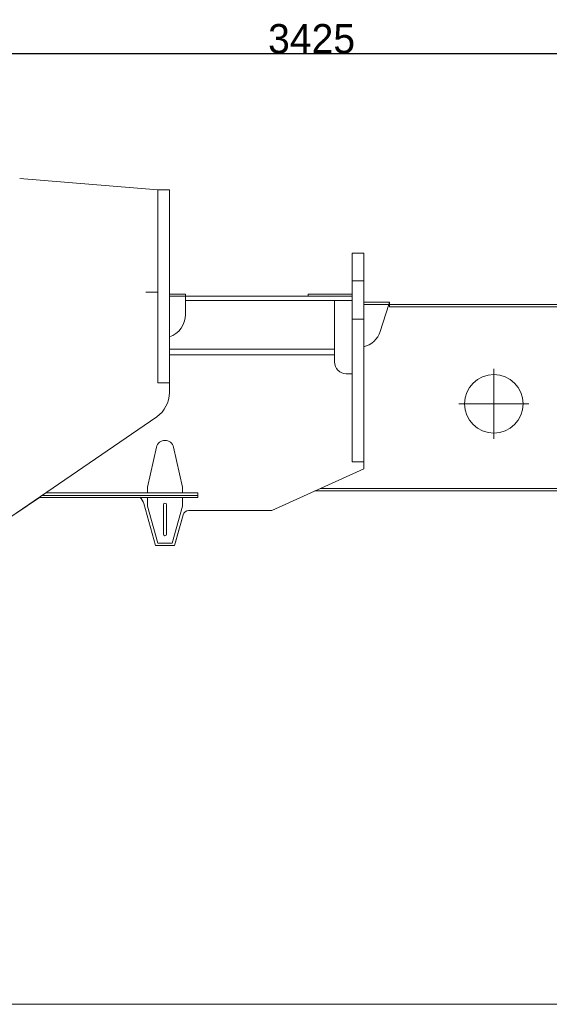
# Model space of a CAD drawing. Extents: x 0 to 59450, y 0 to 42050.
# Tile 33 of 256: x 16191 to 18002, y 5814 to 9180. Entities that reach past the tile are written whole.
import ezdxf

# ---------------------------------------------------------------- set-up
doc = ezdxf.new("R2010")
doc.units = 0
doc.header["$LTSCALE"] = 20
doc.header["$MEASUREMENT"] = 0
doc.layers.get('0').update_dxf_attribs({"linetype": 'CONTINUOUS'})
doc.layers.get('Defpoints').update_dxf_attribs({"linetype": 'CONTINUOUS'})
doc.dimstyles.new('DXF001', dxfattribs={"dimtxt": 3.1, "dimasz": 2, "dimexe": 2, "dimexo": 0.8, "dimgap": 0.09, "dimtad": 1, "dimdsep": 46, "dimtxsty": 'STANDARD', "dimcen": 0.09, "dimazin": 2, "dimtfac": 0.645161, "dimtdec": 4, "dimtmove": 0, "dimatfit": 3, "dimfxl": 1, "dimtvp": 0.66129, "dimtolj": 1, "dimtzin": 0, "dimarcsym": 0})

# ---------------------------------------------------------------- blocks, each defined once
blk = doc.blocks.new('_OPEN')
at = {"color": 0, "linetype": 'ByBlock', "lineweight": -2}
for p, q in [((-1, 0.166667), (0, 0)), ((0, 0), (-1, -0.166667)), ((0, 0), (-1, 0))]:
    blk.add_line(p, q, dxfattribs=at)
blk = doc.blocks.new('*D51')
at = {"color": 0, "linetype": 'Continuous', "lineweight": -2}
for p, q in [((15302.9, 8676.9), (15302.9, 9066.5)), ((15304.9, 9064.5), (18725.9, 9064.5)), ((18727.9, 8231.3), (18727.9, 9066.5))]:
    blk.add_line(p, q, dxfattribs=at)
at = {"layer": 'Defpoints', "color": 0, "linetype": 'Continuous'}
for p in [(18727.9, 9064.5), (15302.9, 8676.1), (18727.9, 8230.5)]:
    blk.add_point(p, dxfattribs=at)
at = {"color": 0, "linetype": 'Continuous', "lineweight": -2, "xscale": 2, "yscale": 2, "zscale": 2, "rotation": 180}
blk.add_blockref('_OPEN', (15302.9, 9064.5), dxfattribs=at)
at = {"color": 0, "linetype": 'Continuous', "lineweight": -2, "xscale": 2, "yscale": 2, "zscale": 2}
blk.add_blockref('_OPEN', (18727.9, 9064.5), dxfattribs=at)
at = {"color": 0, "linetype": 'Continuous', "lineweight": 13, "insert": (17189.3, 9114.5), "char_height": 100, "attachment_point": 5}
blk.add_mtext('\\A1;\\A1;3425', dxfattribs=at)

msp = doc.modelspace()

# ---------------------------------------------------------------- linework, layer by layer
at = {"color": 3, "linetype": 'Continuous', "lineweight": 13}
for p, q in [((16662.866, 8598.875), (16190.899, 8637.359)), ((16662.866, 8596.35), (16662.866, 8598.875)), ((16662.866, 8598.875), (16702.866, 8598.875)), ((16662.866, 8592.846), (16662.866, 8596.351)), ((16662.866, 8308.441), (16662.866, 8592.846)), ((16702.866, 8598.875), (16702.866, 8592.846)), ((16702.866, 8592.846), (16702.866, 8308.441)), ((17327.866, 8345.274), (17327.866, 8381.839)), ((17327.866, 8381.839), (17367.866, 8381.839)), ((17367.866, 8381.839), (17367.866, 8345.274)), ((17327.866, 8345.274), (17327.866, 8286.839)), ((17367.866, 8286.839), (17367.866, 8345.274)), ((16662.866, 8177.981), (16662.866, 8308.441)), ((16702.866, 8308.441), (16702.866, 8177.981)), ((17327.866, 8155.839), (17327.866, 8286.839)), ((17327.866, 8286.839), (17367.866, 8286.839)), ((17367.866, 8286.839), (17367.866, 8155.839)), ((16662.866, 8248.878), (16622.433, 8248.878)), ((16757.88, 8241.834), (16702.866, 8241.834)), ((16702.866, 8241.818), (16757.866, 8241.818)), ((16757.866, 8234.818), (16702.866, 8234.818)), ((16757.866, 8241.818), (16757.866, 8234.839)), ((16757.866, 8234.839), (17327.866, 8234.839)), ((16757.866, 8219.839), (16757.866, 8234.839)), ((17327.866, 8219.839), (16757.866, 8219.839)), ((16757.866, 8219.839), (16757.866, 8171.818)), ((16757.88, 8234.834), (16757.88, 8241.834)), ((17177.866, 8241.839), (17327.866, 8241.839)), ((17177.866, 8234.839), (17177.866, 8241.839)), ((17267.866, 8219.839), (17267.866, 8053.836)), ((17367.867, 8213.818), (17455.866, 8213.818)), ((17453.626, 8206.818), (17367.867, 8206.818)), ((17424.059, 8114.433), (17453.626, 8206.818)), ((17455.866, 8213.818), (17453.626, 8206.818)), ((17455.866, 8206.818), (17453.626, 8206.818)), ((17455.866, 8213.818), (17455.866, 8206.839)), ((17455.866, 8206.839), (18570.866, 8206.839)), ((17455.866, 8198.839), (17455.866, 8206.839)), ((18570.866, 8198.839), (17455.866, 8198.839)), ((16662.866, 7964.945), (16662.866, 8177.981)), ((16702.866, 8177.981), (16702.866, 7964.945)), ((17327.866, 7668.839), (17327.866, 8155.839)), ((17327.866, 8155.839), (17367.866, 8155.839)), ((17367.866, 8155.839), (17367.866, 7668.839)), ((16702.866, 8053.836), (17267.866, 8053.836)), ((17267.866, 8033.836), (17267.866, 8053.836)), ((16702.866, 8033.836), (17267.866, 8033.836)), ((17267.866, 8033.836), (17267.866, 8009.839)), ((17812.866, 7866.839), (17812.866, 7986.839)), ((16662.866, 7941.314), (16662.866, 7964.945)), ((16702.866, 7964.945), (16702.866, 7941.314)), ((17307.866, 7969.839), (17327.866, 7969.839)), ((16662.866, 7938.875), (16662.866, 7941.314)), ((16702.866, 7938.875), (16662.866, 7938.875)), ((16702.866, 7941.314), (16702.866, 7938.875)), ((16702.866, 7904.905), (16702.866, 7938.875)), ((17812.866, 7866.839), (17692.866, 7866.839)), ((17812.866, 7866.839), (17932.866, 7866.839)), ((17812.866, 7866.839), (17812.866, 7746.839)), ((16594.866, 7778.161), (16659.424, 7822.435)), ((16105.084, 7442.265), (16594.866, 7778.161)), ((16627.866, 7581.839), (16658.598, 7718.424)), ((16717.134, 7718.424), (16747.866, 7581.839)), ((17053.049, 7501.839), (17367.866, 7644.839)), ((17327.866, 7668.839), (17367.866, 7668.839)), ((17367.866, 7644.839), (17367.866, 7668.839)), ((16627.866, 7561.839), (16627.866, 7581.839)), ((16747.866, 7561.839), (16747.866, 7581.839)), ((17218.163, 7576.839), (18570.866, 7576.839)), ((16258.227, 7546.839), (16174.856, 7489.54)), ((16799.866, 7546.839), (16257.567, 7546.839)), ((16266.316, 7552.839), (16799.866, 7552.839)), ((16279.439, 7561.839), (16799.866, 7561.839)), ((16627.866, 7516.839), (16627.866, 7546.839)), ((16747.866, 7546.839), (16747.866, 7516.839)), ((16799.866, 7561.839), (16799.866, 7552.839)), ((16799.866, 7552.839), (16799.866, 7546.839)), ((18570.866, 7568.839), (17200.551, 7568.839)), ((16655.866, 7381.839), (16615.171, 7525.469)), ((16662.866, 7390.839), (16627.866, 7516.839)), ((16682.866, 7521.839), (16682.866, 7420.839)), ((16692.866, 7420.839), (16692.866, 7521.839)), ((16747.866, 7516.839), (16712.866, 7390.839)), ((16719.866, 7381.839), (16749.618, 7487.271)), ((16723.36, 7394.169), (16749.744, 7487.291)), ((16768.866, 7501.839), (17053.049, 7501.839)), ((16655.866, 7381.839), (16719.866, 7381.839)), ((16712.866, 7390.839), (16662.866, 7390.839)), ((20541.676, 5813.543), (11886.627, 5813.543))]:
    msp.add_line(p, q, dxfattribs=at)
msp.add_circle((17812.866, 7866.839), 100, dxfattribs=at)
for centre, radius, start, end in [((16677.866, 8171.818), 80, 288.20996, 360), ((17347.866, 8138.818), 80, 284.47751, 342.25334), ((17307.866, 8009.839), 40, 180, 270), ((16602.866, 7904.905), 100, 304.44258, 360), ((16687.866, 7711.839), 30, 12.680383, 167.31962), ((16567.065, 7511.839), 50, 15.819194, 45.188235), ((16687.866, 7521.839), 5, 0, 180), ((16768.866, 7481.839), 20, 90, 164.24149), ((16768.987, 7481.839), 20, 90, 164.18081), ((16687.866, 7420.839), 5, 180, 360)]:
    msp.add_arc(centre, radius, start, end, dxfattribs=at)

# ---------------------------------------------------------------- dimensions: what is measured, and where the dimension line sits
at = {"color": 7, "linetype": 'Continuous', "lineweight": 13}
dim = msp.add_linear_dim(base=(18727.866, 9064.458), p1=(15302.866, 8676.085), p2=(18727.866, 8230.501), text='\\A1;3425', dimstyle='DXF001', override={"dimtxt": 100, "dimasz": 2, "dimblk1": 'OPEN', "dimblk2": 'OPEN', "dimsah": 1}, dxfattribs=at)
dim.commit()
dim.dimension.update_dxf_attribs({"geometry": '*D51', "text_midpoint": (17189.266, 9064.458), "dimtype": 160})

doc.saveas('drawing.dxf')
